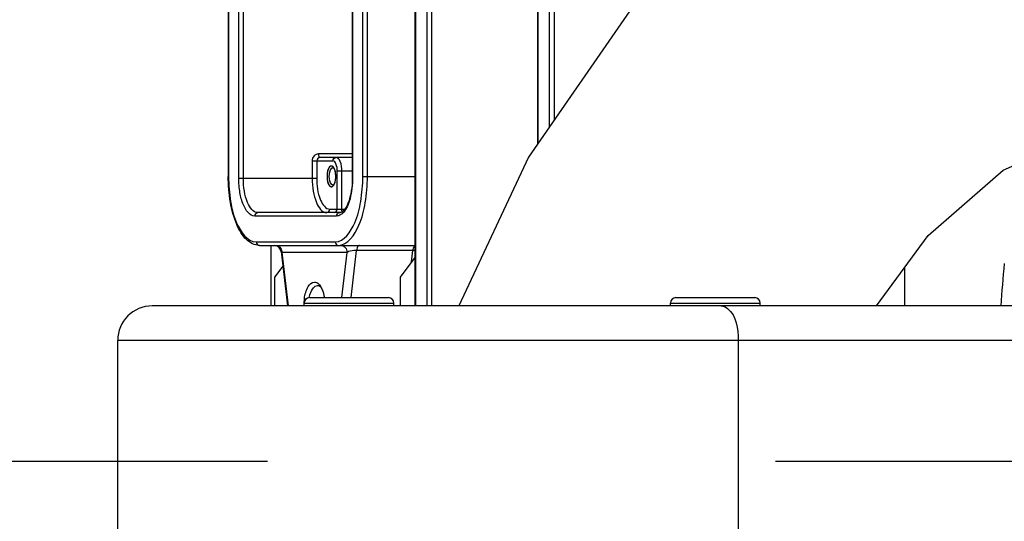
# Model space of a CAD drawing. Header units: millimetres. Extents: x 0 to 17835, y 0 to 12615.
# Tile 26 of 85: x 9262 to 9405, y 3113 to 3186. Entities that reach past the tile are written whole.
import ezdxf

# ---------------------------------------------------------------- set-up
doc = ezdxf.new("R2010")
doc.units = ezdxf.units.MM
doc.header["$LTSCALE"] = 980.925
doc.linetypes.add('CENTER', pattern=[0.6, 0.375, -0.075, 0.075, -0.075])
doc.layers.get('0').update_dxf_attribs({"linetype": 'CONTINUOUS'})
for name, color, linetype in [('204101000024_DXF_AXIS', 7, 'CONTINUOUS'), ('304103000035DXF_CONTINUOUS_LINE', 7, 'CONTINUOUS'), ('304103000036DXF_CONTINUOUS_LINE', 7, 'CONTINUOUS'), ('304105000225DXF_CONTINUOUS_LINE', 7, 'CONTINUOUS'), ('304110000511DXF_CONTINUOUS_LINE', 7, 'CONTINUOUS'), ('304110000697DXF_CONTINUOUS_LINE', 7, 'CONTINUOUS'), ('501023000084DXF_CONTINUOUS_LINE', 7, 'CONTINUOUS'), ('XIANLAN_DXF_CONTINUOUS_LINE', 7, 'CONTINUOUS'), ('运动范围-老_DXF_CONTINUOUS_LINE', 7, 'CONTINUOUS'), ('运动范围-老_DXF_DIMENSION', 7, 'CONTINUOUS')]:
    doc.layers.add(name, color=color, linetype=linetype)
doc.styles.get("Standard").update_dxf_attribs({"font": 'txt', "width": 0.7})
doc.dimstyles.new('DIMSTYLE_1', dxfattribs={"dimtxt": 135, "dimasz": 90, "dimexe": 1, "dimexo": 0, "dimgap": 4.5, "dimtad": 0, "dimtih": 1, "dimtoh": 1, "dimdec": 1, "dimdsep": 46, "dimtxsty": 'Standard', "dimblk": '_FILLED', "dimblk1": '_FILLED', "dimblk2": '_FILLED', "dimcen": 0.09, "dimclrt": 5, "dimazin": 2, "dimtp": 0.5, "dimtm": 0.5, "dimtfac": 1, "dimtdec": 1, "dimtofl": 0, "dimtmove": 0, "dimatfit": 3, "dimldrblk": '_FILLED', "dimfxl": 0, "dimtolj": 1, "dimarcsym": 0})
doc.dimstyles.new('DIMSTYLE_2', dxfattribs={"dimtxt": 135, "dimasz": 90, "dimexe": 1, "dimexo": 0, "dimgap": 4.5, "dimtad": 0, "dimtih": 1, "dimtoh": 1, "dimdec": 1, "dimdsep": 46, "dimtxsty": 'Standard', "dimblk": '_FILLED', "dimblk1": '_FILLED', "dimblk2": '_FILLED', "dimcen": 0.09, "dimclrt": 5, "dimazin": 2, "dimtp": 0.5, "dimtm": 0.5, "dimtfac": 1, "dimtdec": 65535, "dimtofl": 0, "dimtmove": 0, "dimatfit": 3, "dimldrblk": '_FILLED', "dimfxl": 0, "dimtolj": 1, "dimarcsym": 0})

# ---------------------------------------------------------------- blocks, each defined once
blk = doc.blocks.new('*D1')
at = {"layer": '运动范围-老_DXF_DIMENSION', "color": 2, "linetype": 'Continuous', "transparency": 16777216}
for start, end in [(100.63351, 165), (0, 63.53964)]:
    blk.add_arc((9706.37, 3121.8), 781.9, start, end, dxfattribs=at)
for points in [[(8965.13, 3414.33), (8951.12, 3324.17), (8993.62, 3404.91)], [(10468.12, 3210.79), (10488.27, 3121.8), (10498.07, 3212.52)]]:
    blk.add_solid(points, dxfattribs=at)
blk = doc.blocks.new('_FILLED')
at = {"color": 0, "linetype": 'ByBlock'}
blk.add_solid([(0, 0), (-1, 0.1667), (-1, -0.1667)], dxfattribs=at)
blk = doc.blocks.new('*D2')
at = {"layer": '运动范围-老_DXF_DIMENSION', "color": 2, "linetype": 'Continuous', "transparency": 16777216}
for start, end in [(296.46036, 360), (195, 259.36649)]:
    blk.add_arc((9706.37, 3121.8), 781.9, start, end, dxfattribs=at)
for points in [[(10498.07, 3031.09), (10488.27, 3121.8), (10468.12, 3032.82)], [(8993.62, 2838.69), (8951.12, 2919.43), (8965.13, 2829.28)]]:
    blk.add_solid(points, dxfattribs=at)

msp = doc.modelspace()

# ---------------------------------------------------------------- linework, layer by layer
at = {"layer": '204101000024_DXF_AXIS', "color": 7, "linetype": 'CENTER'}
msp.add_line((8783.072, 3121.804), (11606.769, 3121.804), dxfattribs=at)
at = {"layer": '304103000035DXF_CONTINUOUS_LINE', "color": 7, "linetype": 'Continuous'}
msp.add_line((9390.323, 3144.304), (9390.323, 3149.876), dxfattribs=at)
at = {"layer": '304103000035DXF_CONTINUOUS_LINE', "color": 9, "linetype": 'Continuous'}
msp.add_arc((9706.388, 3121.804), 303, 174.57876, 175.74065, dxfattribs=at)
at = {"layer": '304103000036DXF_CONTINUOUS_LINE', "color": 7, "linetype": 'Continuous'}
for p, q in [((9894.888, 3144.304), (9281.388, 3144.304)), ((9276.388, 3104.304), (9276.388, 3139.304))]:
    msp.add_line(p, q, dxfattribs=at)
at = {"layer": '304103000036DXF_CONTINUOUS_LINE', "color": 9, "linetype": 'Continuous'}
for p, q in [((9894.888, 3139.304), (9276.388, 3139.304)), ((9366.215, 3139.304), (9366.215, 3104.304))]:
    msp.add_line(p, q, dxfattribs=at)
at = {"layer": '304103000036DXF_CONTINUOUS_LINE', "color": 7, "linetype": 'Continuous'}
msp.add_arc((9281.388, 3139.304), 5, 90, 180, dxfattribs=at)
at = {"layer": '304103000036DXF_CONTINUOUS_LINE', "color": 9, "linetype": 'Continuous'}
msp.add_open_spline([(9363.73, 3144.304), (9364.069, 3144.304), (9365.955, 3143.318), (9366.215, 3140.926), (9366.215, 3139.304)], degree=3, knots=[0, 0, 0, 0, 0.1729382, 1, 1, 1, 1], dxfattribs=at)
at = {"layer": '304105000225DXF_CONTINUOUS_LINE', "color": 7, "linetype": 'Continuous'}
for p, q in [((9298.549, 3153.054), (9298.549, 3144.304)), ((9390.323, 3144.304), (9390.323, 3149.876))]:
    msp.add_line(p, q, dxfattribs=at)
at = {"layer": '304110000511DXF_CONTINUOUS_LINE', "color": 7, "linetype": 'Continuous'}
for p, q in [((9292.385, 3240.554), (9292.385, 3163.054)), ((9310.347, 3240.804), (9310.347, 3162.804)), ((9310.347, 3165.804), (9305.663, 3165.804)), ((9308.522, 3157.804), (9296.689, 3157.804)), ((9296.9, 3153.054), (9319.433, 3153.054)), ((9300.032, 3152.172), (9300.967, 3144.304)), ((9319.395, 3151.327), (9317.282, 3148.44)), ((9319.433, 3151.276), (9319.395, 3151.327)), ((9319.433, 3151.327), (9319.395, 3151.327)), ((9300.284, 3150.045), (9299.11, 3148.44)), ((9299.11, 3148.44), (9299.11, 3144.304)), ((9317.282, 3148.44), (9317.282, 3144.304))]:
    msp.add_line(p, q, dxfattribs=at)
at = {"layer": '304110000511DXF_CONTINUOUS_LINE', "color": 9, "linetype": 'Continuous'}
for p, q in [((9292.432, 3240.554), (9292.432, 3163.054)), ((9293.911, 3162.804), (9293.911, 3240.804)), ((9294.576, 3162.804), (9294.576, 3240.804)), ((9310.393, 3240.804), (9310.393, 3162.804)), ((9311.873, 3163.054), (9311.873, 3240.554)), ((9312.537, 3163.054), (9312.537, 3240.554)), ((9310.347, 3166.304), (9305.451, 3166.304)), ((9304.545, 3165.304), (9304.545, 3162.804)), ((9304.545, 3165.304), (9307.534, 3165.304)), ((9305.21, 3165.304), (9305.21, 3162.804)), ((9308.168, 3158.304), (9308.168, 3163.804)), ((9310.347, 3163.804), (9308.168, 3163.804)), ((9308.832, 3158.304), (9308.832, 3163.804)), ((9292.432, 3163.054), (9292.385, 3163.054)), ((9293.911, 3162.804), (9305.21, 3162.804)), ((9310.393, 3162.804), (9310.347, 3162.804)), ((9311.873, 3163.054), (9319.433, 3163.054)), ((9307.111, 3158.304), (9309.244, 3158.304)), ((9308.069, 3157.304), (9296.236, 3157.304)), ((9296.447, 3153.554), (9307.858, 3153.554)), ((9300.146, 3152.054), (9301.068, 3144.304)), ((9309.596, 3152.054), (9300.146, 3152.054)), ((9308.818, 3145.504), (9309.596, 3152.054)), ((9310.163, 3145.504), (9310.974, 3152.324)), ((9319.13, 3152.324), (9310.974, 3152.324)), ((9318.938, 3150.702), (9319.13, 3152.324))]:
    msp.add_line(p, q, dxfattribs=at)
at = {"layer": '304110000511DXF_CONTINUOUS_LINE', "color": 7, "linetype": 'Continuous'}
for centre, radius, start, end in [((9307.549, 3164.081), 0.222, 81.75752, 89.97498), ((9306.7, 3163.689), 1.151, 28.74124, 30.16807), ((9306.7, 3162.418), 1.151, 329.83193, 331.25876), ((9299.039, 3152.054), 1, 6.77898, 89.99994), ((9311.799, 3144.065), 8.492, 175.64036, 177.02985), ((9311.28, 3144.111), 7.97, 170.90057, 175.68928), ((9311.942, 3144.057), 8.635, 177.03038, 178.35777)]:
    msp.add_arc(centre, radius, start, end, dxfattribs=at)
at = {"layer": '304110000511DXF_CONTINUOUS_LINE', "color": 9, "linetype": 'Continuous'}
msp.add_arc((9299.05, 3152.053), 1.096, 0.02024, 7.18585, dxfattribs=at)
for points, knots in [([(9305.451, 3166.304), (9305.217, 3166.304), (9304.717, 3166.066), (9304.545, 3165.555), (9304.545, 3165.304)], [0, 0, 0, 0, 0.4826442, 1, 1, 1, 1]), ([(9305.451, 3166.304), (9305.451, 3166.24), (9305.464, 3166.073), (9305.541, 3165.804), (9305.663, 3165.804)], [0, 0, 0, 0, 0.3418437, 1, 1, 1, 1]), ([(9308.168, 3163.804), (9308.168, 3164.162), (9308.133, 3164.692), (9307.743, 3165.304), (9307.534, 3165.304)], [0, 0, 0, 0, 0.6317493, 1, 1, 1, 1]), ([(9308.832, 3163.804), (9308.832, 3164.282), (9308.786, 3164.988), (9308.266, 3165.804), (9307.987, 3165.804)], [0, 0, 0, 0, 0.6317536, 1, 1, 1, 1]), ([(9292.432, 3163.054), (9292.432, 3161.838), (9292.642, 3159.504), (9293.433, 3156.185), (9295.122, 3153.554), (9296.447, 3153.554)], [0, 0, 0, 0, 0.3369472, 0.6328157, 1, 1, 1, 1]), ([(9296.236, 3157.304), (9295.469, 3157.304), (9294.491, 3158.827), (9294.033, 3160.748), (9293.911, 3162.099), (9293.911, 3162.804)], [0, 0, 0, 0, 0.3671853, 0.6630064, 1, 1, 1, 1]), ([(9296.689, 3157.804), (9295.991, 3157.804), (9295.102, 3159.189), (9294.686, 3160.935), (9294.576, 3162.163), (9294.576, 3162.804)], [0, 0, 0, 0, 0.3671851, 0.6630043, 1, 1, 1, 1]), ([(9304.545, 3162.804), (9304.545, 3162.163), (9304.655, 3160.935), (9305.072, 3159.189), (9305.961, 3157.804), (9306.658, 3157.804)], [0, 0, 0, 0, 0.3370041, 0.6328132, 1, 1, 1, 1]), ([(9305.21, 3162.804), (9305.21, 3161.727), (9305.314, 3160.139), (9306.484, 3158.304), (9307.111, 3158.304)], [0, 0, 0, 0, 0.6317522, 1, 1, 1, 1]), ([(9307.858, 3153.554), (9309.183, 3153.554), (9310.872, 3156.185), (9311.663, 3159.504), (9311.873, 3161.838), (9311.873, 3163.054)], [0, 0, 0, 0, 0.3671862, 0.6630542, 1, 1, 1, 1]), ([(9308.311, 3153.054), (9309.706, 3153.054), (9311.484, 3155.824), (9312.317, 3159.317), (9312.537, 3161.774), (9312.537, 3163.054)], [0, 0, 0, 0, 0.3671861, 0.6630541, 1, 1, 1, 1]), ([(9310.393, 3162.804), (9310.393, 3161.801), (9310.202, 3160.059), (9309.54, 3158.341), (9309.025, 3157.791)], [0, 0, 0, 0, 0.5708241, 1, 1, 1, 1]), ([(9299.24, 3153.054), (9299.455, 3153.054), (9299.91, 3152.859), (9300.109, 3152.418), (9300.138, 3152.19)], [0, 0, 0, 0, 0.4837704, 1, 1, 1, 1]), ([(9300.146, 3152.054), (9300.117, 3152.07), (9300.07, 3152.1), (9300.035, 3152.15), (9300.032, 3152.172)], [0, 0, 0, 0, 0.6052808, 1, 1, 1, 1]), ([(9308.69, 3153.054), (9308.925, 3153.054), (9309.424, 3152.816), (9309.596, 3152.305), (9309.596, 3152.054)], [0, 0, 0, 0, 0.4826444, 1, 1, 1, 1]), ([(9310.974, 3152.324), (9310.837, 3152.324), (9310.371, 3152.289), (9309.885, 3152.219), (9309.596, 3152.054)], [0, 0, 0, 0, 0.291866, 1, 1, 1, 1]), ([(9311.38, 3153.054), (9311.332, 3153.054), (9311.051, 3152.913), (9311.002, 3152.566), (9310.974, 3152.324)], [0, 0, 0, 0, 0.1651063, 1, 1, 1, 1]), ([(9319.328, 3152.92), (9319.344, 3152.941), (9319.376, 3152.978), (9319.414, 3153.009), (9319.433, 3153.021)], [0, 0, 0, 0, 0.5315353, 1, 1, 1, 1])]:
    msp.add_open_spline(points, degree=3, knots=knots, dxfattribs=at)
for points in [[(9305.663, 3165.804), (9305.438, 3165.804), (9305.21, 3165.528), (9305.21, 3165.304)], [(9307.534, 3165.304), (9307.534, 3165.528), (9307.762, 3165.804), (9307.987, 3165.804)], [(9296.236, 3157.304), (9296.236, 3157.528), (9296.464, 3157.804), (9296.689, 3157.804)], [(9306.658, 3157.804), (9306.883, 3157.804), (9307.111, 3158.079), (9307.111, 3158.304)], [(9307.715, 3157.804), (9307.94, 3157.804), (9308.168, 3158.079), (9308.168, 3158.304)], [(9308.069, 3157.304), (9308.069, 3157.528), (9308.297, 3157.804), (9308.522, 3157.804)], [(9308.712, 3157.518), (9308.525, 3157.391), (9308.295, 3157.304), (9308.069, 3157.304)], [(9309.025, 3157.791), (9308.931, 3157.689), (9308.826, 3157.596), (9308.712, 3157.518)], [(9308.893, 3157.952), (9308.848, 3158.062), (9308.832, 3158.185), (9308.832, 3158.304)], [(9296.447, 3153.554), (9296.447, 3153.329), (9296.675, 3153.054), (9296.9, 3153.054)], [(9307.858, 3153.554), (9307.858, 3153.329), (9308.086, 3153.054), (9308.311, 3153.054)], [(9319.13, 3152.324), (9319.155, 3152.532), (9319.203, 3152.753), (9319.328, 3152.92)], [(9319.433, 3152.311), (9319.332, 3152.319), (9319.231, 3152.324), (9319.13, 3152.324)]]:
    msp.add_open_spline(points, degree=3, dxfattribs=at)
at = {"layer": '304110000511DXF_CONTINUOUS_LINE', "color": 2, "linetype": 'Continuous'}
for points, knots in [([(9307.323, 3164.554), (9307.302, 3164.549), (9307.271, 3164.542), (9307.236, 3164.533), (9307.218, 3164.529), (9307.207, 3164.527), (9307.2, 3164.526), (9307.192, 3164.519), (9307.182, 3164.513), (9307.165, 3164.5), (9307.14, 3164.483), (9307.116, 3164.465), (9307.096, 3164.45), (9307.081, 3164.442), (9307.068, 3164.423), (9307.049, 3164.401), (9307.027, 3164.371), (9307.004, 3164.343), (9306.986, 3164.32), (9306.971, 3164.305), (9306.96, 3164.279), (9306.943, 3164.248), (9306.923, 3164.208), (9306.903, 3164.169), (9306.887, 3164.137), (9306.874, 3164.116), (9306.865, 3164.086), (9306.851, 3164.048), (9306.835, 3164.001), (9306.819, 3163.954), (9306.806, 3163.916), (9306.795, 3163.889), (9306.789, 3163.855), (9306.779, 3163.813), (9306.767, 3163.759), (9306.754, 3163.705), (9306.745, 3163.662), (9306.737, 3163.631), (9306.733, 3163.595), (9306.727, 3163.548), (9306.719, 3163.49), (9306.712, 3163.432), (9306.706, 3163.385), (9306.7, 3163.351), (9306.7, 3163.313), (9306.698, 3163.264), (9306.695, 3163.202), (9306.692, 3163.128), (9306.687, 3163.053), (9306.692, 3162.981), (9306.695, 3162.908), (9306.698, 3162.835), (9306.699, 3162.761), (9306.71, 3162.692), (9306.719, 3162.622), (9306.726, 3162.564), (9306.732, 3162.517), (9306.736, 3162.481), (9306.744, 3162.45), (9306.753, 3162.406), (9306.766, 3162.353), (9306.778, 3162.299), (9306.788, 3162.256), (9306.794, 3162.222), (9306.805, 3162.195), (9306.818, 3162.156), (9306.835, 3162.108), (9306.851, 3162.06), (9306.865, 3162.022), (9306.874, 3161.991), (9306.887, 3161.97), (9306.902, 3161.938), (9306.922, 3161.9), (9306.942, 3161.861), (9306.958, 3161.831), (9306.97, 3161.805), (9306.984, 3161.79), (9307.002, 3161.766), (9307.025, 3161.738), (9307.047, 3161.709), (9307.066, 3161.687), (9307.079, 3161.667), (9307.094, 3161.659), (9307.114, 3161.643), (9307.138, 3161.626), (9307.163, 3161.608), (9307.18, 3161.595), (9307.19, 3161.589), (9307.197, 3161.582), (9307.205, 3161.582), (9307.216, 3161.579), (9307.234, 3161.575), (9307.271, 3161.566), (9307.302, 3161.558), (9307.323, 3161.554)], [0, 0, 0, 0, 0.03125, 0.046875, 0.0546875, 0.0585938, 0.0625, 0.0664062, 0.0703125, 0.078125, 0.09375, 0.109375, 0.1171875, 0.125, 0.1328125, 0.140625, 0.15625, 0.171875, 0.1796875, 0.1875, 0.1953125, 0.203125, 0.21875, 0.234375, 0.2421875, 0.25, 0.2578125, 0.265625, 0.28125, 0.296875, 0.3046875, 0.3125, 0.3203125, 0.328125, 0.34375, 0.359375, 0.3671875, 0.375, 0.3828125, 0.390625, 0.40625, 0.421875, 0.4296875, 0.4375, 0.4453125, 0.453125, 0.46875, 0.484375, 0.5, 0.515625, 0.53125, 0.546875, 0.5625, 0.578125, 0.59375, 0.609375, 0.6171875, 0.625, 0.6328125, 0.640625, 0.65625, 0.671875, 0.6796875, 0.6875, 0.6953125, 0.703125, 0.71875, 0.734375, 0.7421875, 0.75, 0.7578125, 0.765625, 0.78125, 0.796875, 0.8046875, 0.8125, 0.8203125, 0.828125, 0.84375, 0.859375, 0.8671875, 0.875, 0.8828125, 0.890625, 0.90625, 0.921875, 0.9296875, 0.9335938, 0.9375, 0.9414062, 0.9453125, 0.953125, 0.96875, 1, 1, 1, 1]), ([(9307.713, 3164.235), (9307.699, 3164.259), (9307.678, 3164.294), (9307.65, 3164.339), (9307.626, 3164.368), (9307.606, 3164.394), (9307.591, 3164.413), (9307.574, 3164.428), (9307.558, 3164.444), (9307.542, 3164.46), (9307.529, 3164.473), (9307.517, 3164.48), (9307.5, 3164.491), (9307.484, 3164.502), (9307.468, 3164.514), (9307.45, 3164.522), (9307.428, 3164.53), (9307.407, 3164.539), (9307.389, 3164.545), (9307.363, 3164.548), (9307.34, 3164.551), (9307.323, 3164.554)], [0, 0, 0, 0, 0.125, 0.1875, 0.25, 0.3125, 0.34375, 0.375, 0.4375, 0.46875, 0.5, 0.53125, 0.5625, 0.625, 0.65625, 0.6875, 0.75, 0.8125, 0.84375, 0.875, 1, 1, 1, 1]), ([(9307.836, 3163.934), (9307.827, 3163.961), (9307.814, 3164.001), (9307.795, 3164.053), (9307.779, 3164.095), (9307.764, 3164.13), (9307.743, 3164.176), (9307.725, 3164.212), (9307.713, 3164.235)], [0, 0, 0, 0, 0.25, 0.375, 0.5, 0.625, 0.75, 1, 1, 1, 1]), ([(9307.957, 3163.051), (9307.956, 3163.091), (9307.955, 3163.169), (9307.946, 3163.325), (9307.929, 3163.518), (9307.898, 3163.679), (9307.876, 3163.785), (9307.859, 3163.852), (9307.845, 3163.901), (9307.836, 3163.934)], [0, 0, 0, 0, 0.125, 0.25, 0.5, 0.75, 0.8125, 0.875, 1, 1, 1, 1]), ([(9307.323, 3161.554), (9307.34, 3161.556), (9307.361, 3161.559), (9307.387, 3161.561), (9307.404, 3161.567), (9307.426, 3161.576), (9307.448, 3161.584), (9307.465, 3161.592), (9307.482, 3161.604), (9307.503, 3161.619), (9307.53, 3161.634), (9307.553, 3161.659), (9307.573, 3161.678), (9307.589, 3161.692), (9307.604, 3161.711), (9307.624, 3161.736), (9307.643, 3161.761), (9307.659, 3161.781), (9307.68, 3161.818), (9307.699, 3161.848), (9307.713, 3161.872)], [0, 0, 0, 0, 0.125, 0.15625, 0.1875, 0.25, 0.3125, 0.34375, 0.375, 0.4375, 0.5, 0.5625, 0.625, 0.65625, 0.6875, 0.75, 0.8125, 0.84375, 0.875, 1, 1, 1, 1]), ([(9307.713, 3161.872), (9307.724, 3161.893), (9307.741, 3161.926), (9307.762, 3161.972), (9307.777, 3162.007), (9307.793, 3162.049), (9307.808, 3162.088), (9307.821, 3162.127), (9307.831, 3162.156), (9307.835, 3162.17)], [0, 0, 0, 0, 0.25, 0.375, 0.5, 0.625, 0.75, 0.875, 1, 1, 1, 1]), ([(9307.835, 3162.17), (9307.844, 3162.203), (9307.858, 3162.252), (9307.875, 3162.319), (9307.897, 3162.424), (9307.929, 3162.585), (9307.946, 3162.778), (9307.955, 3162.934), (9307.956, 3163.012), (9307.957, 3163.051)], [0, 0, 0, 0, 0.125, 0.1875, 0.25, 0.5, 0.75, 0.875, 1, 1, 1, 1])]:
    msp.add_open_spline(points, degree=3, knots=knots, dxfattribs=at)
at = {"layer": '304110000511DXF_CONTINUOUS_LINE', "color": 7, "linetype": 'Continuous'}
for points, knots in [([(9307.323, 3164.554), (9307.114, 3164.554), (9306.724, 3163.946), (9306.667, 3163.054), (9306.724, 3162.161), (9307.114, 3161.554), (9307.323, 3161.554)], [0, 0, 0, 0, 0.1841266, 0.5, 0.8158734, 1, 1, 1, 1]), ([(9307.369, 3164.228), (9307.395, 3164.251), (9307.451, 3164.289), (9307.518, 3164.304), (9307.549, 3164.304)], [0, 0, 0, 0, 0.5298424, 1, 1, 1, 1]), ([(9307.709, 3164.245), (9307.689, 3164.26), (9307.649, 3164.284), (9307.603, 3164.298), (9307.581, 3164.301)], [0, 0, 0, 0, 0.5220672, 1, 1, 1, 1]), ([(9307.695, 3164.267), (9307.683, 3164.287), (9307.659, 3164.326), (9307.632, 3164.363), (9307.618, 3164.38)], [0, 0, 0, 0, 0.5161532, 1, 1, 1, 1]), ([(9307.754, 3161.955), (9307.918, 3162.314), (9308.007, 3163.108), (9307.893, 3163.907), (9307.709, 3164.242)], [0, 0, 0, 0, 0.5084835, 1, 1, 1, 1]), ([(9296.9, 3153.054), (9296.221, 3153.054), (9294.708, 3153.889), (9293.424, 3156.275), (9292.57, 3159.419), (9292.385, 3161.796), (9292.385, 3163.054)], [0, 0, 0, 0, 0.1733033, 0.3958215, 0.6791001, 1, 1, 1, 1]), ([(9307.549, 3161.804), (9307.518, 3161.804), (9307.451, 3161.818), (9307.395, 3161.856), (9307.369, 3161.879)], [0, 0, 0, 0, 0.4701576, 1, 1, 1, 1]), ([(9307.549, 3161.804), (9307.577, 3161.804), (9307.634, 3161.815), (9307.685, 3161.844), (9307.709, 3161.862)], [0, 0, 0, 0, 0.4758167, 1, 1, 1, 1]), ([(9307.618, 3161.727), (9307.632, 3161.744), (9307.659, 3161.781), (9307.683, 3161.82), (9307.695, 3161.84)], [0, 0, 0, 0, 0.4838468, 1, 1, 1, 1]), ([(9307.709, 3161.865), (9307.717, 3161.879), (9307.733, 3161.909), (9307.747, 3161.939), (9307.754, 3161.955)], [0, 0, 0, 0, 0.4910054, 1, 1, 1, 1]), ([(9310.347, 3162.804), (9310.347, 3161.564), (9310.121, 3159.866), (9309.289, 3158.207), (9308.729, 3157.804), (9308.522, 3157.804)], [0, 0, 0, 0, 0.6674706, 0.8884839, 1, 1, 1, 1]), ([(9303.41, 3145.372), (9303.507, 3145.971), (9303.699, 3146.902), (9304.504, 3147.754), (9304.871, 3147.754)], [0, 0, 0, 0, 0.623154, 1, 1, 1, 1]), ([(9305.487, 3147.455), (9305.506, 3147.435), (9305.545, 3147.393), (9305.582, 3147.349), (9305.6, 3147.327)], [0, 0, 0, 0, 0.4902554, 1, 1, 1, 1]), ([(9304.123, 3145.523), (9304.176, 3145.765), (9304.352, 3146.418), (9304.851, 3147.254), (9305.324, 3147.254)], [0, 0, 0, 0, 0.3439562, 1, 1, 1, 1]), ([(9305.64, 3147.165), (9305.663, 3147.152), (9305.709, 3147.123), (9305.753, 3147.089), (9305.774, 3147.071)], [0, 0, 0, 0, 0.4881574, 1, 1, 1, 1]), ([(9305.777, 3147.069), (9305.839, 3146.966), (9306.088, 3146.473), (9306.232, 3145.933), (9306.309, 3145.51)], [0, 0, 0, 0, 0.2187034, 1, 1, 1, 1])]:
    msp.add_open_spline(points, degree=3, knots=knots, dxfattribs=at)
for points in [[(9307.618, 3164.38), (9307.547, 3164.47), (9307.437, 3164.554), (9307.323, 3164.554)], [(9307.369, 3161.879), (9307.059, 3162.145), (9306.983, 3163.054), (9307.059, 3163.962), (9307.369, 3164.228)], [(9307.323, 3161.554), (9307.437, 3161.554), (9307.547, 3161.638), (9307.618, 3161.727)], [(9304.871, 3147.754), (9305.099, 3147.754), (9305.327, 3147.617), (9305.487, 3147.455)], [(9305.324, 3147.254), (9305.434, 3147.254), (9305.545, 3147.219), (9305.64, 3147.165)], [(9305.6, 3147.327), (9305.665, 3147.245), (9305.724, 3147.159), (9305.777, 3147.069)]]:
    msp.add_open_spline(points, degree=3, dxfattribs=at)
at = {"layer": '304110000697DXF_CONTINUOUS_LINE', "color": 7, "linetype": 'Continuous'}
for p, q in [((9319.433, 3144.304), (9319.433, 3244.304)), ((9337.183, 3244.304), (9337.183, 3167.717))]:
    msp.add_line(p, q, dxfattribs=at)
at = {"layer": '304110000697DXF_CONTINUOUS_LINE', "color": 9, "linetype": 'Continuous'}
for p, q in [((9319.48, 3244.304), (9319.48, 3144.304)), ((9321.17, 3144.304), (9321.17, 3244.304)), ((9321.835, 3244.304), (9321.835, 3144.304)), ((9337.23, 3244.304), (9337.23, 3167.784)), ((9338.92, 3170.226), (9338.92, 3244.304)), ((9339.585, 3244.304), (9339.585, 3171.186))]:
    msp.add_line(p, q, dxfattribs=at)
at = {"layer": '501023000084DXF_CONTINUOUS_LINE', "color": 7, "linetype": 'Continuous'}
for p, q in [((9303.371, 3144.304), (9303.371, 3144.704)), ((9304.171, 3145.504), (9315.571, 3145.504)), ((9316.371, 3144.304), (9316.371, 3144.704)), ((9356.404, 3144.304), (9356.404, 3144.704)), ((9357.204, 3145.504), (9368.604, 3145.504)), ((9369.404, 3144.304), (9369.404, 3144.704))]:
    msp.add_line(p, q, dxfattribs=at)
at = {"layer": '501023000084DXF_CONTINUOUS_LINE', "color": 9, "linetype": 'Continuous'}
for p, q in [((9303.371, 3144.704), (9316.371, 3144.704)), ((9356.404, 3144.704), (9369.404, 3144.704))]:
    msp.add_line(p, q, dxfattribs=at)
at = {"layer": '501023000084DXF_CONTINUOUS_LINE', "color": 7, "linetype": 'Continuous'}
for centre, start, end in [((9304.171, 3144.704), 90, 180), ((9315.571, 3144.704), 0, 90), ((9357.204, 3144.704), 90, 180), ((9368.604, 3144.704), 0, 90)]:
    msp.add_arc(centre, 0.8, start, end, dxfattribs=at)
at = {"layer": 'XIANLAN_DXF_CONTINUOUS_LINE', "color": 7, "linetype": 'Continuous'}
for points in [[(9428.388, 3224.801), (9409.096, 3222.97), (9387.963, 3216.226), (9368.485, 3204.476), (9350.983, 3187.652), (9335.867, 3165.816), (9325.792, 3144.304)], [(9386.226, 3144.304), (9393.726, 3154.505), (9404.602, 3163.941), (9416.816, 3169.377), (9428.388, 3170.806)]]:
    msp.add_lwpolyline(points, dxfattribs=at)
at = {"layer": '运动范围-老_DXF_CONTINUOUS_LINE', "color": 2, "linetype": 'Continuous'}
msp.add_circle((9706.388, 3121.804), 914, dxfattribs=at)

# ---------------------------------------------------------------- dimensions: what is measured, and where the dimension line sits
at = {"layer": '运动范围-老_DXF_DIMENSION', "color": 2, "linetype": 'Continuous'}
for base, line1, line2, dimstyle, picture, middle in [((9808.43, 3897.01), ((10480.449, 3121.804), (10488.268, 3121.804)), ((8958.672, 3322.149), (8951.119, 3324.173)), 'DIMSTYLE_1', '*D1', (9629.592, 3829.51)), ((9808.43, 2346.598), ((8958.672, 2921.458), (8951.119, 2919.434)), ((10480.449, 3121.804), (10488.268, 3121.804)), 'DIMSTYLE_2', '*D2', (9629.592, 2279.098))]:
    dim = msp.add_angular_dim_2l(base=base, line1=line1, line2=line2, dimstyle=dimstyle, dxfattribs=at)
    dim.commit()
    dim.dimension.update_dxf_attribs({"geometry": picture, "text_midpoint": middle, "dimtype": 162})

doc.saveas('drawing.dxf')
